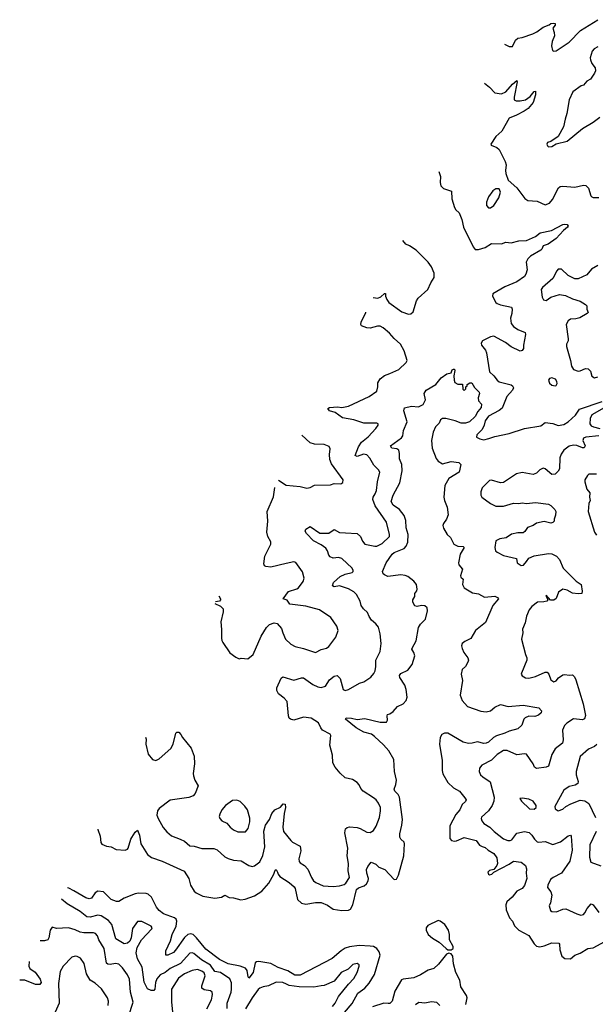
# Model space of a CAD drawing. Extents: x 2220333 to 2384341, y 721037 to 894043.
# Tile 135 of 256: x 2250399 to 2255663, y 813425 to 822434. Entities that reach past the tile are written whole.
import ezdxf

# ---------------------------------------------------------------- set-up
doc = ezdxf.new("R2010")
doc.units = 0

msp = doc.modelspace()

# ---------------------------------------------------------------- linework, layer by layer
at = {"layer": '0CON10XD'}
for points in [[(2254834.2, 822211.1), (2254863.3, 822193.3), (2254875, 822187.5), (2254905, 822187.5), (2254933.8, 822245), (2254955, 822263.8), (2254995, 822270), (2255092.5, 822305), (2255127.3, 822322.7), (2255185, 822366.2), (2255242.5, 822387.5), (2255255, 822397.5), (2255285, 822402.5), (2255295, 822400), (2255297.5, 822385), (2255273.3, 822355), (2255287.4, 822317.4), (2255289.4, 822285), (2255268.6, 822235), (2255262.5, 822195), (2255272, 822152), (2255285, 822146.2), (2255305, 822148.8), (2255425, 822229.2), (2255526.7, 822335), (2255685, 822433.8)], [(2255686, 822185), (2255653, 822167), (2255635.6, 822145), (2255615.8, 822085), (2255618, 822065), (2255632.7, 822032.7), (2255662.3, 821992.3), (2255663.8, 821965), (2255656.1, 821943.9), (2255619.5, 821890.5), (2255585, 821870), (2255555, 821836.2), (2255535, 821829.2), (2255456.7, 821773.3), (2255425, 821700), (2255403.3, 821575), (2255386.2, 821525), (2255373.8, 821455), (2255323.9, 821366.1), (2255255, 821320), (2255225, 821310), (2255220, 821295), (2255225, 821280), (2255235, 821270), (2255265, 821273.3), (2255305, 821297.5), (2255405, 821322.5), (2255545, 821439.2), (2255645, 821497.1), (2255705, 821541.4)], [(2254649.5, 821854.4), (2254696.2, 821816.2), (2254745, 821764.2), (2254805, 821754.5), (2254845, 821773.3), (2254904.8, 821845.2), (2254946.6, 821876.6), (2254950, 821865), (2254921.1, 821725), (2254921.9, 821701.9), (2254940.9, 821690.9), (2254975, 821691.1), (2255025, 821701.8), (2255067.6, 821732.4), (2255105, 821778), (2255115, 821778.8), (2255117.3, 821745), (2255094.6, 821675.4), (2255048.9, 821621.1), (2255012.9, 821597.1), (2254941.2, 821558.8), (2254876.1, 821533.9), (2254807.3, 821412.7), (2254753.8, 821365), (2254706.7, 821295), (2254711.2, 821285), (2254762.9, 821262.9), (2254782.7, 821245), (2254839.1, 821135), (2254848.5, 821105), (2254841.9, 821055), (2254845.7, 821025.7), (2254866.8, 820966.8), (2254944.2, 820895), (2255019.1, 820799.1), (2255045, 820780.8), (2255132.7, 820772.7), (2255205, 820740), (2255245, 820753.8), (2255272.4, 820787.6), (2255326, 820894), (2255343, 820907), (2255365, 820911.8), (2255475, 820901.9), (2255555, 820918.5), (2255576.9, 820916.9), (2255601.2, 820891.2), (2255622.3, 820822.3), (2255631.7, 820811.7), (2255645, 820806.7), (2255695, 820808)], [(2254230.9, 821046.2), (2254248.5, 820998.5), (2254245.4, 820945), (2254251.5, 820915), (2254275, 820888.1), (2254348.8, 820865), (2254350.5, 820795), (2254375, 820716), (2254386.5, 820695), (2254417.4, 820667.4), (2254441.9, 820605), (2254458.5, 820535), (2254545, 820356), (2254565, 820332), (2254595, 820330.6), (2254655, 820349.4), (2254715, 820387.5), (2254805.8, 820384.2), (2254845, 820398.8), (2254895, 820392), (2254965, 820409.2), (2255032.5, 820415), (2255115, 820450.6), (2255157.8, 820482.2), (2255264.1, 820505.9), (2255365, 820560), (2255385, 820564.2), (2255405, 820560), (2255416.2, 820546.2), (2255409.2, 820535), (2255373.7, 820506.3), (2255305, 820432.9), (2255230.8, 820379.2), (2255185, 820366), (2255174, 820335), (2255164.5, 820325.5), (2255071.3, 820268.7), (2255045.4, 820245), (2255031.3, 820215), (2255040, 820145), (2255027.8, 820105), (2255014.3, 820085), (2254945.3, 820034.7), (2254835, 819988.5), (2254725.9, 819924.1), (2254724.4, 819904.4), (2254755, 819846.7), (2254765, 819838), (2254797.5, 819825), (2254896.7, 819805), (2254902, 819785), (2254898.8, 819745), (2254886.7, 819703.3), (2254892.9, 819655), (2254915, 819627.5), (2254955, 819600), (2255020.7, 819570.7), (2255023.8, 819555), (2255006, 819455), (2255006.1, 819423.9), (2254993.6, 819406.4), (2254975, 819401.2), (2254895, 819441.4), (2254841.2, 819481.2), (2254735, 819537.9), (2254705, 819533.6), (2254649.2, 819505), (2254632.9, 819495), (2254620, 819475), (2254622.9, 819455), (2254658.7, 819408.7), (2254667.1, 819387.1), (2254695, 819210.8), (2254736.1, 819176.1), (2254765.5, 819135.5), (2254785, 819119.2), (2254894.3, 819094.3), (2254906.2, 819085), (2254914.2, 819065), (2254905.8, 819045), (2254855.5, 818985), (2254811.2, 818878.8), (2254785, 818857.5), (2254685, 818805.6), (2254656.4, 818765), (2254646.4, 818725), (2254627.3, 818685), (2254580, 818635), (2254576.7, 818615), (2254607.6, 818597.6), (2254645, 818590.5), (2254690.5, 818600.5), (2254745, 818620.9), (2254875, 818648.8), (2255015, 818692.9), (2255165, 818718), (2255205, 818749.2), (2255275, 818738.8), (2255325, 818721.2), (2255375, 818729.2), (2255415, 818755.7), (2255483.5, 818816.5), (2255519.5, 818870.5), (2255725, 818940)], [(2254705, 820711.2), (2254736.4, 820733.6), (2254780.8, 820805), (2254796.2, 820855), (2254785, 820887.5), (2254755, 820886.7), (2254725, 820866.7), (2254686.1, 820813.9), (2254668.8, 820765), (2254668.8, 820735), (2254685, 820713.3), (2254705, 820711.2)], [(2253633, 819891.5), (2253674.4, 819885.6), (2253703.3, 819896.7), (2253735, 819930), (2253745, 819930), (2253746, 819905), (2253756.7, 819875), (2253776.1, 819846.1), (2253895, 819762.2), (2253955, 819740), (2253975, 819742.2), (2253998.5, 819761.5), (2254029.5, 819860.5), (2254044.3, 819885.8), (2254130.6, 819965), (2254157.7, 820025), (2254190.4, 820075), (2254188.4, 820115), (2254165, 820172.5), (2254135, 820215.9), (2254025, 820324.5), (2253965, 820365.8), (2253931.1, 820381.1), (2253902.9, 820412.7)], [(2255685, 820184.3), (2255627.6, 820152.4), (2255585, 820098.6), (2255505, 820061.4), (2255475, 820064.2), (2255415, 820092.9), (2255355, 820150), (2255325, 820150), (2255310, 820135), (2255275.4, 820064.6), (2255181.2, 819985), (2255168.8, 819965), (2255176, 819895), (2255189.5, 819869.5), (2255215, 819866), (2255255.8, 819895.8), (2255335, 819919.1), (2255391.4, 819911.4), (2255455, 819881.1), (2255525, 819858.1), (2255575, 819828), (2255586.2, 819815), (2255586.7, 819785), (2255596.7, 819755), (2255587.5, 819745), (2255523.2, 819706.8), (2255485, 819695.8), (2255435, 819692.5), (2255415, 819678.8), (2255395.8, 819645), (2255415.8, 819515), (2255414, 819495), (2255400, 819465), (2255400, 819445), (2255437.1, 819315), (2255444.3, 819265), (2255464.5, 819234.5), (2255505, 819218.6), (2255525, 819220.6), (2255575, 819241.1), (2255598.6, 819238.6), (2255618, 819218), (2255631.1, 819171.1), (2255655, 819156), (2255685, 819165.6)], [(2251549.6, 815868.2), (2251555, 815850), (2251554.2, 815804.2), (2251574, 815715), (2251614.4, 815664.4), (2251645, 815656), (2251675, 815672), (2251782, 815765), (2251803.2, 815806.8), (2251828, 815905), (2251835, 815916.2), (2251855, 815916.2), (2251873.3, 815895), (2251887.5, 815865), (2251968.3, 815768.3), (2251996, 815695), (2251999.2, 815625), (2251985.8, 815535.8), (2251988.1, 815515), (2252001.2, 815475), (2252030, 815425), (2252004.2, 815355), (2251986.2, 815333.8), (2251945, 815317.8), (2251775, 815293.3), (2251675, 815216.9), (2251658.6, 815195), (2251654.3, 815155), (2251665.7, 815125.7), (2251712.2, 815042.2), (2251745, 815002), (2251787.6, 814967.6), (2251867.6, 814937.6), (2251906.4, 814916.4), (2251955.6, 814875.6), (2251995, 814872.5), (2252065, 814849.4), (2252175, 814850), (2252205, 814838.1), (2252275, 814775.6), (2252305, 814758.5), (2252355, 814742.7), (2252425, 814736.9), (2252495, 814695.7), (2252525, 814685.8), (2252545, 814692), (2252595, 814728.9), (2252624.2, 814785.8), (2252640, 814865), (2252631.3, 815008.7), (2252647.9, 815065), (2252682.5, 815115), (2252705, 815172.5), (2252732.5, 815205), (2252785, 815230), (2252809.3, 815260.7), (2252827.3, 815257.3), (2252829.2, 815225), (2252817.6, 815172.4), (2252805.7, 815045.7), (2252812, 815005), (2252878, 814925), (2252895, 814908), (2252962.7, 814872.7), (2252969.1, 814829.1), (2252953.1, 814755), (2252955, 814733.3), (2252965, 814719.2), (2253005, 814695.6), (2253032.9, 814662.9), (2253067.3, 814585), (2253086.9, 814555), (2253108.6, 814538.6), (2253175, 814507.8), (2253265, 814503.8), (2253325, 814507.8), (2253365, 814521.4), (2253380.6, 814535), (2253414.4, 814585.6), (2253404.5, 814645), (2253405.5, 814715), (2253395.4, 814785), (2253398.8, 814855), (2253373.4, 814995), (2253378.2, 815031.8), (2253395, 815043.5), (2253415, 815047.7), (2253485, 815043.9), (2253514.2, 815035), (2253575, 815001.4), (2253603.9, 814996.1), (2253634.3, 815015.7), (2253660, 815055), (2253688.9, 815135), (2253697.8, 815195), (2253697.5, 815225), (2253681.1, 815265), (2253658.9, 815295), (2253635, 815314.4), (2253541.2, 815375), (2253519.5, 815399.5), (2253504.1, 815434.1), (2253484.1, 815454.1), (2253441.7, 815481.7), (2253375, 815498), (2253329.1, 815539.1), (2253282.9, 815595), (2253262.7, 815635), (2253258.5, 815705), (2253235.6, 815795), (2253243.3, 815885), (2253238.3, 815898.3), (2253168.8, 815935), (2253152, 815955), (2253131.2, 816001.2), (2253065, 816041.9), (2252995, 816052.9), (2252905, 816026.2), (2252874.2, 816034.2), (2252864.2, 816044.2), (2252858.8, 816065), (2252844.3, 816195), (2252817.4, 816227.4), (2252764.5, 816265), (2252752.1, 816295), (2252750.9, 816320.9), (2252789.7, 816410.3), (2252805, 816422), (2252905, 816390.8), (2252975, 816412), (2252995, 816412), (2253080.9, 816350.9), (2253125, 816328.6), (2253155, 816324.4), (2253195, 816335.8), (2253231.2, 816395), (2253275, 816428), (2253303.6, 816433.6), (2253328.8, 816405), (2253356.4, 816306.4), (2253375, 816296.7), (2253407.5, 816305), (2253507.5, 816365), (2253545, 816376.2), (2253611.3, 816418.7), (2253638.7, 816451.3), (2253650, 816475), (2253657.1, 816515), (2253656.7, 816575), (2253695.7, 816654.3), (2253704.3, 816725), (2253695.5, 816815), (2253681.4, 816875), (2253656.3, 816906.3), (2253615, 816940), (2253594.5, 816974.5), (2253580.7, 817010.7), (2253543.6, 817043.6), (2253522.2, 817075), (2253514, 817115), (2253480.6, 817175), (2253455, 817200.5), (2253405, 817226.2), (2253325, 817254), (2253275, 817244), (2253258.8, 817255), (2253268.8, 817285), (2253330.3, 817339.7), (2253375, 817360.6), (2253440, 817375), (2253448.8, 817385), (2253448.8, 817395), (2253439.2, 817415), (2253345, 817503.1), (2253315, 817513.1), (2253265, 817508.6), (2253239.2, 817519.2), (2253225.8, 817535.8), (2253212.9, 817575), (2253197.9, 817597.9), (2253155, 817630.4), (2253086.2, 817665), (2253021.9, 817731.9), (2253008.6, 817755), (2253016.6, 817773.4), (2253055, 817796.7), (2253145, 817736.7), (2253225, 817736.7), (2253275, 817768.8), (2253325, 817741.9), (2253378.3, 817738.3), (2253485, 817732.5), (2253515.4, 817705.4), (2253535, 817661.2), (2253555, 817636), (2253648.3, 817618.3), (2253665, 817618), (2253715, 817642.2), (2253780, 817705), (2253780.6, 817725), (2253754.5, 817835), (2253648.9, 817985), (2253629.7, 818045), (2253630.7, 818065), (2253651.1, 818095), (2253662.2, 818125), (2253670.8, 818205), (2253691.9, 818295), (2253680.6, 818315), (2253638, 818358), (2253602.6, 818422.6), (2253575, 818451.8), (2253542.8, 818457.2), (2253485, 818438), (2253466.4, 818446.4), (2253498.2, 818525), (2253525, 818568.1), (2253585, 818618.2), (2253655.7, 818695), (2253676.2, 818725), (2253676.7, 818735), (2253665, 818742), (2253545, 818743.5), (2253455, 818772.4), (2253351.3, 818791.3), (2253285, 818840), (2253233.3, 818855), (2253216.7, 818875), (2253233.6, 818886.4), (2253305, 818890.4), (2253345, 818886.2), (2253405, 818897.3), (2253595, 818985.6), (2253664, 819035), (2253674.2, 819075), (2253675, 819112.5), (2253695, 819148), (2253735, 819179.2), (2253785, 819195.6), (2253865, 819234), (2253933.9, 819296.1), (2253941.2, 819315), (2253916.7, 819405), (2253881.4, 819465), (2253825, 819516.4), (2253782.1, 819565), (2253723.1, 819615), (2253695, 819629.5), (2253670.3, 819629.7), (2253605, 819610), (2253575, 819614), (2253523.6, 819633.6), (2253517.5, 819645), (2253521.2, 819665), (2253564.2, 819755), (2253563.7, 819757.7)], [(2251113.6, 815026.3), (2251113.1, 815025.3), (2251134, 814965), (2251140, 814905), (2251150.7, 814890.7), (2251193.6, 814873.6), (2251235, 814866.7), (2251281.7, 814841.7), (2251365, 814835.6), (2251385, 814844.3), (2251391.9, 814855), (2251414.5, 814935), (2251425, 814952.5), (2251455, 815001.2), (2251475, 815017.5), (2251495, 814972.5), (2251506, 814895), (2251568.8, 814795), (2251605, 814769.2), (2251702.5, 814735), (2251902.3, 814642.3), (2251945.9, 814575.9), (2251961.2, 814515), (2251995, 814460), (2252012.5, 814445), (2252075, 814414.2), (2252185, 814397.8), (2252244.4, 814405.6), (2252275, 814423.3), (2252315, 814401.2), (2252355, 814400), (2252421.7, 814381.7), (2252462.1, 814387.9), (2252545, 814417.1), (2252615, 814459.4), (2252676.7, 814533.3), (2252724.2, 814615), (2252735, 814652.5), (2252745, 814660), (2252757.8, 814635), (2252762.9, 814615), (2252777.5, 814595), (2252865, 814541.2), (2252910.3, 814500.3), (2252919.2, 814485), (2252940.9, 814385), (2252975, 814349.2), (2253015, 814340.8), (2253105, 814357.6), (2253155, 814357.5), (2253213.5, 814333.5), (2253264.7, 814294.7), (2253345, 814284.1), (2253405, 814286.2), (2253425, 814295.5), (2253445.9, 814334.1), (2253480.6, 814475), (2253498.5, 814491.5), (2253550.2, 814509.8), (2253572.1, 814527.9), (2253586.5, 814555), (2253589.1, 814575), (2253572.7, 814625), (2253571.3, 814658.7), (2253583.2, 814686.8), (2253613, 814727), (2253655, 814706.9), (2253685, 814681.2), (2253737.4, 814657.4), (2253825, 814565.8), (2253845, 814570), (2253863.4, 814606.6), (2253913.6, 814785), (2253919.5, 814895), (2253915, 814909.2), (2253885.7, 814935), (2253876.9, 814955), (2253875.6, 814985), (2253894.6, 815065.4), (2253899.3, 815115), (2253871.8, 815321.8), (2253860.8, 815345), (2253830.4, 815375), (2253822.6, 815392.6), (2253840.3, 815435), (2253843.8, 815475), (2253827.9, 815555), (2253821.6, 815665), (2253774.6, 815745), (2253725, 815800.8), (2253642.7, 815875), (2253615, 815896.1), (2253545, 815914.2), (2253475, 815953.8), (2253379.2, 816035), (2253385.5, 816045.5), (2253435, 816043.1), (2253485, 816030), (2253555, 816040.6), (2253695, 816005.7), (2253753.9, 816006.1), (2253764, 816025), (2253759.2, 816065), (2253763.4, 816076.6), (2253785, 816082.5), (2253815, 816102.9), (2253855, 816150.9), (2253905.5, 816175), (2253934.5, 816205), (2253942.1, 816235), (2253934.6, 816305), (2253921.5, 816345), (2253875, 816414), (2253871.8, 816435), (2253885, 816452.2), (2253948.8, 816481.2), (2253988.5, 816535), (2254011.9, 816615), (2254004.5, 816644.5), (2253985.8, 816675), (2253987.1, 816685), (2254025, 816751.2), (2254046.7, 816873.3), (2254065, 816902.5), (2254110.9, 816949.1), (2254128.1, 817025), (2254125, 817053.3), (2254105, 817072.5), (2254075, 817075.6), (2254034.2, 817064.2), (2254012.3, 817072.3), (2253994.2, 817105), (2253995.8, 817125), (2254012, 817155), (2254012, 817185), (2254031.1, 817208.9), (2254035.5, 817225), (2254027.9, 817265), (2254005, 817297.3), (2253948.8, 817338.8), (2253925, 817348.7), (2253885, 817354), (2253765, 817338.8), (2253735, 817353.3), (2253723.8, 817365), (2253718, 817385), (2253751.1, 817465), (2253805, 817542.9), (2253825, 817557.5), (2253914.1, 817595.9), (2253932.9, 817617.1), (2253948.9, 817655), (2253950.9, 817725), (2253934.7, 817784.7), (2253930.7, 817850.7), (2253916, 817896), (2253873.2, 817953.2), (2253815, 817991.2), (2253797.1, 818025), (2253814.2, 818085), (2253874.2, 818195), (2253896.9, 818305), (2253893.1, 818365), (2253872.6, 818415), (2253872.3, 818465), (2253865.6, 818495), (2253847.4, 818507.4), (2253803.3, 818515), (2253788.8, 818535), (2253890.5, 818609.5), (2253902.5, 818625), (2253908.5, 818675), (2253941.8, 818755), (2253912, 818855), (2253917, 818883), (2253983, 818897), (2254045, 818893.1), (2254087.8, 818912.2), (2254111.4, 818955), (2254097.5, 819015), (2254115, 819043.8), (2254205, 819096.2), (2254255, 819157.5), (2254306.4, 819193.6), (2254346.4, 819203.6), (2254355, 819230), (2254365, 819237.5), (2254376.4, 819236.4), (2254380, 819225), (2254370, 819175), (2254372.5, 819135), (2254380, 819115), (2254405, 819100), (2254448.3, 819098.3), (2254453, 819053), (2254465, 819040), (2254480, 819055), (2254480, 819075), (2254490, 819085), (2254490, 819095), (2254515, 819110), (2254535, 819110), (2254557.5, 819067.5), (2254601.2, 819025), (2254603.8, 819015), (2254591.2, 818975), (2254595.9, 818945.9), (2254621.2, 818915), (2254620, 818885), (2254589.6, 818850.4), (2254565, 818801.9), (2254512.5, 818755), (2254475, 818741.5), (2254435, 818741.3), (2254382.4, 818762.4), (2254295, 818785.5), (2254265, 818786.5), (2254246.2, 818773.8), (2254235, 818742.9), (2254202, 818708), (2254179.8, 818660.2), (2254164.4, 818585), (2254170, 818515), (2254208.3, 818418.3), (2254225, 818393.8), (2254265, 818370), (2254345, 818391.4), (2254415, 818382.5), (2254432.5, 818365), (2254416.7, 818295), (2254325, 818236), (2254287.4, 818172.6), (2254276.9, 818065), (2254282.9, 818035), (2254308.1, 817975), (2254317.3, 817902.7), (2254302, 817865), (2254274.4, 817825.6), (2254270, 817805), (2254275, 817782.5), (2254307.5, 817725), (2254337.5, 817695), (2254370, 817635), (2254405, 817616.2), (2254453.3, 817613.3), (2254462.5, 817605), (2254426.2, 817545), (2254412.5, 817465), (2254416, 817445), (2254448, 817405), (2254431.2, 817345), (2254433.9, 817333.9), (2254453.9, 817313.9), (2254449.2, 817265), (2254463.8, 817235), (2254540.5, 817190.5), (2254595, 817181.2), (2254649.5, 817149.5), (2254745, 817158.2), (2254768.7, 817148.7), (2254777.5, 817135), (2254724.6, 817075.4), (2254660.3, 816919.7), (2254566.2, 816845), (2254525, 816773.3), (2254470, 816745), (2254446.7, 816725), (2254440, 816705), (2254445, 816680), (2254460, 816645), (2254498.8, 816595), (2254503.8, 816575), (2254498.8, 816555), (2254475, 816517.5), (2254445, 816490), (2254436.7, 816445), (2254448.3, 816388.3), (2254426, 816255), (2254447.1, 816205), (2254495, 816148.6), (2254615, 816108.1), (2254665, 816100), (2254705, 816111.2), (2254745.6, 816144.4), (2254795, 816167.7), (2254865, 816151.1), (2255002.1, 816162.1), (2255146.4, 816136.4), (2255171.7, 816111.7), (2255168.3, 816091.7), (2255145, 816070), (2255110.7, 816059.3), (2255055, 816061.2), (2255022.7, 816047.3), (2255010, 816035), (2254990.7, 815979.3), (2254955, 815946.2), (2254875, 815925.8), (2254834.6, 815905.4), (2254758.7, 815881.3), (2254733.6, 815866.4), (2254685, 815822.5), (2254665, 815814.2), (2254645, 815812), (2254585, 815827.5), (2254535.8, 815815.8), (2254505, 815810.6), (2254455, 815823.5), (2254315, 815905.5), (2254285, 815906.9), (2254260, 815895), (2254245.7, 815865), (2254239.4, 815805), (2254262.9, 815655), (2254261.4, 815565), (2254269.2, 815535), (2254314, 815455), (2254365, 815406), (2254420.6, 815375), (2254471.4, 815315), (2254480.8, 815295), (2254475, 815281.2), (2254445, 815253.8), (2254425.6, 815205), (2254387.6, 815162.4), (2254331.7, 815058.3), (2254332.8, 814942.8), (2254348, 814925), (2254375, 814917.9), (2254395, 814920.7), (2254465, 814950), (2254575, 814925.4), (2254605, 814882.2), (2254629.1, 814869.1), (2254655, 814860.9), (2254684.8, 814834.8), (2254734.7, 814804.7), (2254763.1, 814765), (2254767.5, 814715), (2254762, 814695), (2254735, 814657.5), (2254695, 814648.8), (2254680, 814635), (2254685, 814617.5), (2254695, 814611.2), (2254717.5, 814615), (2254736.2, 814633.8), (2254875, 814706.7), (2254915, 814735.6), (2254985.5, 814725.5), (2255026, 814695), (2255034.2, 814665), (2255030, 814625), (2255035.6, 814575.6), (2255016.6, 814513.4), (2254995, 814485.8), (2254945, 814460.8), (2254902.9, 814405), (2254855, 814363.8), (2254844, 814335), (2254848.8, 814288.8), (2254879.4, 814215), (2254905.7, 814185), (2254924.6, 814144.6), (2254962.9, 814105), (2255055.4, 814055.4), (2255105, 813978.8), (2255125, 813958), (2255155, 813951.4), (2255195, 813960.5), (2255265, 813987.8), (2255330, 813985), (2255336.1, 813976.1), (2255337.8, 813925), (2255356.2, 813865), (2255384.4, 813844.4), (2255435, 813842.5), (2255476.7, 813875), (2255525, 813892.5), (2255595, 813937.1), (2255645, 813940.6), (2255785, 814018.6)], [(2255295, 819083.8), (2255305, 819087.5), (2255313.8, 819105), (2255311.2, 819125), (2255300, 819145), (2255265, 819158), (2255245, 819150), (2255234, 819135), (2255245, 819107.5), (2255265, 819090), (2255295, 819083.8)], [(2255745, 818883.1), (2255632.9, 818817.1), (2255615.6, 818785), (2255612.9, 818735), (2255625, 818717.5), (2255648.2, 818708.2), (2255705, 818692.5)], [(2252767.3, 818219.8), (2252835, 818176), (2252965, 818162), (2253025, 818148.8), (2253055, 818154.2), (2253095, 818175.7), (2253241.4, 818178.6), (2253275, 818190), (2253335, 818187.5), (2253355, 818200), (2253356.7, 818225), (2253249.2, 818369.2), (2253235, 818410), (2253231.1, 818455), (2253237.5, 818507.5), (2253228.8, 818528.8), (2253185, 818545.7), (2253095, 818550.4), (2253055, 818562.5), (2252980.5, 818631.4)], [(2255695, 818627.8), (2255576.7, 818613.3), (2255554, 818605), (2255550, 818585), (2255569.2, 818535), (2255562, 818518), (2255545, 818518.1), (2255495, 818538.5), (2255465, 818541.1), (2255425, 818531.8), (2255375, 818495.6), (2255350.5, 818459.5), (2255339.1, 818425), (2255335.7, 818325), (2255325, 818303.8), (2255295, 818276.7), (2255265, 818273.8), (2255205.4, 818325.4), (2255185, 818329.2), (2255155, 818315.7), (2255126.2, 818283.8), (2255095, 818273.1), (2254995, 818290), (2254942.6, 818277.4), (2254825, 818199.5), (2254795, 818197.5), (2254715, 818220.5), (2254695, 818216.7), (2254629.1, 818150.9), (2254616, 818115), (2254616.2, 818085), (2254625.9, 818065.9), (2254705, 818005.8), (2254755, 817982.5), (2254825, 817984.2), (2254915, 818009.2), (2254965, 818006.9), (2254995, 818013.1), (2255035, 818008.6), (2255115, 818015.8), (2255235, 818001.2), (2255257.7, 817987.7), (2255292.3, 817952.3), (2255301.2, 817935), (2255300.7, 817899.3), (2255287.5, 817865), (2255286.7, 817845), (2255275, 817832.5), (2255255, 817828.8), (2255195, 817841.2), (2255125, 817828.8), (2255095, 817806.2), (2255042.7, 817787.3), (2255019.4, 817750.6), (2255005, 817740), (2254955, 817738), (2254896.4, 817726.4), (2254847.5, 817692.5), (2254790, 817685), (2254753.3, 817665), (2254743.8, 817605), (2254751.2, 817575), (2254765, 817561.2), (2254825, 817532.9), (2254942.5, 817505), (2254948.9, 817465), (2254985, 817440), (2255006.9, 817443.1), (2255035, 817476), (2255055, 817508.1), (2255105, 817529.3), (2255235, 817550), (2255265.3, 817545.3), (2255308.8, 817525), (2255335, 817496), (2255370, 817415), (2255488, 817298), (2255533.8, 817265), (2255543.8, 817205), (2255540, 817185), (2255505, 817182), (2255455, 817187.5), (2255405, 817215.7), (2255365, 817224.2), (2255326, 817195), (2255305, 817137.5), (2255285, 817123.3), (2255253, 817123), (2255215, 817170), (2255212.5, 817155), (2255230, 817125), (2255220, 817115), (2255193.3, 817106.7), (2255135, 817104.2), (2255082, 817065), (2255059.2, 817035), (2255032.5, 816975), (2255022, 816915), (2254996.1, 816856.1), (2254999.2, 816825), (2254987.1, 816765), (2255025.6, 816625), (2255036.9, 816595), (2255035.6, 816575), (2254988.8, 816455), (2254986.7, 816445), (2254995, 816430), (2255023.4, 816413.4), (2255055, 816408.1), (2255115, 816425.5), (2255205, 816465.6), (2255224.3, 816464.3), (2255239.2, 816445), (2255255.8, 816395), (2255285, 816375.7), (2255305, 816384.3), (2255326.2, 816413.8), (2255365, 816440), (2255385, 816444.2), (2255425, 816436.2), (2255455, 816440), (2255472.8, 816422.8), (2255484.9, 816394.9), (2255552.4, 816175), (2255573, 816067), (2255565, 816036.7), (2255545, 816029.2), (2255465, 816036.9), (2255402, 815998), (2255382.9, 815975), (2255364.2, 815935), (2255369.2, 815845), (2255364.2, 815815), (2255295, 815762.5), (2255265, 815710), (2255235, 815603.8), (2255215, 815594.4), (2255125, 815584), (2255105.9, 815595.9), (2255094.3, 815625), (2255034.2, 815714.2), (2255015, 815718), (2254945, 815707.8), (2254856.4, 815746.4), (2254825, 815747.9), (2254765, 815710.9), (2254715, 815658.7), (2254625, 815612.9), (2254603.6, 815586.4), (2254600.8, 815555), (2254614.2, 815525), (2254634.2, 815505), (2254702.1, 815462.1), (2254739.8, 815319.8), (2254736.2, 815285), (2254718.5, 815245), (2254685.5, 815195), (2254623.4, 815136.6), (2254619.2, 815125), (2254624.3, 815105), (2254645, 815079.2), (2254697.5, 815045), (2254737.5, 815005), (2254825, 814938.6), (2254862.5, 814925), (2254885, 814922.9), (2254900.2, 814929.8), (2254945, 814990.4), (2255015, 815006.6), (2255058.2, 814998.3), (2255083.3, 814973.3), (2255105.7, 814935), (2255131.4, 814911.4), (2255147.9, 814907.9), (2255205, 814915.5), (2255275, 814886.9), (2255345, 814911.1), (2255415, 814967.5), (2255435, 814972), (2255443.8, 814965), (2255452.5, 814835), (2255430, 814735), (2255355.2, 814624.8), (2255277.5, 814585), (2255253.5, 814566.5), (2255228.6, 814515), (2255225.8, 814495), (2255256, 814455), (2255264.2, 814425), (2255254, 814355), (2255242.5, 814325), (2255253, 814283), (2255265, 814274), (2255309.5, 814270.5), (2255365, 814295.8), (2255395, 814298), (2255494.3, 814254.3), (2255531.7, 814241.7), (2255555, 814247.5), (2255568.7, 814261.3), (2255588.3, 814301.7), (2255625, 814343.3), (2255645, 814336.7), (2255696.8, 814266.8)], [(2255675, 818276.9), (2255604.3, 818275.7), (2255591.2, 818265), (2255568, 818225), (2255566, 818205), (2255585, 818137.5), (2255613.3, 818105), (2255610, 818065), (2255616.7, 818035), (2255604.1, 818005.9), (2255598.1, 817935), (2255654.7, 817744.7), (2255675, 817717.5)], [(2252183.4, 817092.2), (2252236.6, 817066.6), (2252258.8, 817045), (2252258.8, 817015), (2252240, 816925), (2252246, 816855), (2252243.3, 816775), (2252248.8, 816755), (2252256.7, 816735), (2252322.3, 816642.3), (2252375, 816600), (2252405, 816587.5), (2252425, 816592.5), (2252485, 816587.5), (2252533.9, 816626.1), (2252608, 816795), (2252655, 816873.3), (2252685, 816900), (2252727, 816917), (2252755, 816910), (2252793.3, 816865), (2252806.2, 816825), (2252831.2, 816765), (2252878.8, 816718.8), (2252919.5, 816699.5), (2252995, 816681.2), (2253105, 816644), (2253155, 816672.9), (2253205, 816684.4), (2253225, 816697.5), (2253289.2, 816785), (2253312, 816845), (2253298.8, 816885), (2253243.3, 816965), (2253140, 817035), (2253015, 817066.5), (2252870, 817085), (2252845, 817122.5), (2252810, 817135), (2252857.7, 817202.3), (2252935, 817225.8), (2252948, 817235), (2252992, 817295), (2253000.8, 817325), (2252985, 817382.5), (2252925, 817466.7), (2252905, 817473.8), (2252835, 817456.9), (2252695, 817424.3), (2252649.7, 817429.7), (2252637.5, 817437.5), (2252632, 817455), (2252642, 817525), (2252696.2, 817635), (2252695.8, 817655.8), (2252667.5, 817705), (2252659.4, 817745), (2252667.1, 817845), (2252662.5, 817935), (2252720.9, 818069.1), (2252732.6, 818152.7)], [(2252219.2, 817161.4), (2252236.2, 817133.8), (2252236.7, 817125), (2252227.5, 817115), (2252191.2, 817107.4)], [(2255677.2, 815802.8), (2255655, 815784.3), (2255601.3, 815758.7), (2255525, 815693.8), (2255487.3, 815555), (2255487.8, 815525), (2255506.7, 815465), (2255503.4, 815446.6), (2255479.5, 815430.5), (2255425, 815418.6), (2255375, 815385.8), (2255293.3, 815235), (2255297.5, 815215), (2255325, 815196.7), (2255365, 815210.8), (2255393.6, 815236.4), (2255439.8, 815260.2), (2255525, 815293.5), (2255567.4, 815287.4), (2255603, 815263), (2255663.5, 815135)], [(2252465, 815004), (2252490, 815035), (2252502.5, 815095), (2252503, 815127), (2252483.1, 815205), (2252459.3, 815239.3), (2252415, 815281.2), (2252385, 815293.3), (2252345, 815290), (2252280, 815245), (2252246.2, 815205), (2252228, 815165), (2252224, 815145), (2252228.8, 815125), (2252246.7, 815105), (2252292.4, 815082.4), (2252322.5, 815045), (2252355, 815020.6), (2252395, 815004.3), (2252465, 815004)], [(2255105, 815211.2), (2255122.5, 815225), (2255123.3, 815245), (2255095, 815283.3), (2255055, 815301.2), (2254995, 815312.5), (2254971.7, 815308.3), (2254987.5, 815285), (2255062.7, 815212.7), (2255105, 815211.2)], [(2255672.2, 815005), (2255613.5, 814885), (2255611.3, 814771.3), (2255623.3, 814725), (2255712.6, 814692.6)], [(2253368.3, 813351.7), (2253438.5, 813431.5), (2253492.7, 813527.3), (2253556.4, 813573.6), (2253595, 813618.1), (2253645, 813698.5), (2253694.3, 813875), (2253686.7, 813906.7), (2253665, 813934.6), (2253635, 813952.7), (2253605, 813958.7), (2253505, 813963.1), (2253415, 813950.3), (2253375, 813938.2), (2253339.6, 813915), (2253256.7, 813843.3), (2252965, 813690.7), (2252915, 813692.7), (2252850.8, 813730.8), (2252763.3, 813763.3), (2252695, 813798.7), (2252585, 813815.5), (2252565, 813814.4), (2252552.2, 813805), (2252534.2, 813715.8), (2252494.2, 813664.2), (2252487.1, 813677.1), (2252480.6, 813735), (2252465.5, 813755.5), (2252415, 813775.2), (2252305, 813796.1), (2252225, 813833.9), (2252100.6, 813930.6), (2252015, 814034.7), (2251985, 814062.7), (2251965, 814070.8), (2251936.9, 814065), (2251905, 814037.7), (2251825, 813920), (2251805, 813900.5), (2251755, 813875.7), (2251734.2, 813874.2), (2251735.6, 813915), (2251778.8, 814005), (2251792, 814065), (2251828.7, 814141.3), (2251837.5, 814185), (2251828.9, 814205), (2251815.6, 814215), (2251714.1, 814254.1), (2251674.3, 814285), (2251648.8, 814315), (2251605.9, 814405), (2251575, 814431.9), (2251555, 814437.9), (2251485, 814441.3), (2251455.2, 814434.8), (2251353.6, 814396.4), (2251305, 814365.8), (2251285.6, 814364.4), (2251235, 814383.8), (2251165, 814454.6), (2251115, 814461.8), (2251088.2, 814445), (2251055, 814396.9), (2251035, 814391.1), (2251005, 814398.5), (2250895, 814464.7), (2250847.7, 814487.7), (2250836.4, 814491.1)], [(2252295, 813387.5), (2252297.3, 813435), (2252332.5, 813535), (2252337.5, 813565), (2252335, 813622.5), (2252319.4, 813659.4), (2252234.3, 813715), (2252185, 813726.2), (2252145, 813782.2), (2252060.9, 813830.9), (2251991.5, 813891.5), (2251975, 813897.5), (2251955, 813892.3), (2251869.9, 813800.1), (2251775.9, 813754.1), (2251728.2, 813715), (2251685, 813694.5), (2251653.1, 813656.9), (2251639.6, 813625), (2251635.8, 813564.2), (2251625, 813552.2), (2251602.2, 813552.2), (2251567.1, 813567.1), (2251538.1, 813628.1), (2251518.2, 813765), (2251475, 813842), (2251464.6, 813895), (2251472.7, 813945), (2251514.1, 814015.9), (2251608, 814115), (2251610, 814125), (2251601.2, 814141.2), (2251515, 814182), (2251475, 814183.3), (2251431.7, 814118.3), (2251417.8, 814035), (2251406.2, 814003.8), (2251385, 813984.3), (2251355, 813980), (2251277.8, 814025), (2251241.8, 814155), (2251211.2, 814191.2), (2251143.6, 814233.6), (2251115, 814241.8), (2251045, 814221.7), (2251012.2, 814225), (2250951.1, 814275), (2250833.8, 814343.8), (2250782.3, 814386.6)], [(2254345, 813922.2), (2254363.1, 813935), (2254363.5, 813955), (2254330.8, 814015), (2254330.2, 814065), (2254320, 814105), (2254286.5, 814155), (2254245, 814187.1), (2254225, 814193.6), (2254130.8, 814145), (2254117.5, 814125), (2254115.6, 814105), (2254135, 814062.9), (2254175, 814030), (2254235.3, 813995.3), (2254298.1, 813935), (2254315, 813924.4), (2254345, 813922.2)], [(2251393.8, 813315), (2251437.5, 813445), (2251412.5, 813535), (2251403.8, 813655), (2251385, 813695.8), (2251339.9, 813759.9), (2251305, 813793.1), (2251275, 813799.4), (2251225, 813790.9), (2251204, 813794), (2251192.7, 813802.7), (2251171.8, 813935), (2251123.9, 814013.9), (2251110.9, 814050.9), (2251092.4, 814072.4), (2251075, 814080.6), (2250985, 814077.9), (2250951.2, 814085), (2250905, 814107.5), (2250845, 814125.6), (2250735, 814118.8), (2250695, 814130), (2250678.8, 814105), (2250667, 814033), (2250655.7, 814014.3), (2250625, 814005.8), (2250585, 814005.7)], [(2251206.9, 813415), (2251210.8, 813455), (2251200.8, 813485), (2251147.6, 813567.6), (2251089.8, 813619.8), (2251044.7, 813644.7), (2251011.4, 813705), (2250987.6, 813797.6), (2250955, 813846.7), (2250925, 813863.3), (2250905, 813866.2), (2250875, 813856), (2250796.2, 813775), (2250768.8, 813725), (2250754.3, 813615), (2250760.4, 813435), (2250695, 813293.3)], [(2254479.2, 813425), (2254490.5, 813485), (2254486.5, 813505), (2254433.5, 813585), (2254424.4, 813645), (2254387.6, 813717.6), (2254366.1, 813795), (2254359.5, 813865), (2254345, 813885.6), (2254325, 813893.5), (2254303.1, 813885), (2254227.7, 813792.3), (2254186.8, 813753.2), (2254135, 813737.3), (2254065, 813695.5), (2254005, 813668.8), (2253905, 813655.5), (2253891.1, 813648.9), (2253828.5, 813545), (2253805, 813453.3), (2253785, 813433.3), (2253768.3, 813431.7), (2253730, 813435), (2253625, 813402.5)], [(2250486.6, 813815.7), (2250483.7, 813775), (2250492.6, 813752.6), (2250539.6, 813719.6), (2250585.5, 813655), (2250595.7, 813624.3), (2250584.2, 813605.8), (2250545, 813605.6), (2250445, 813647.7), (2250399.2, 813646.7)], [(2252111.2, 813385), (2252153.3, 813465), (2252163.1, 813515), (2252158.1, 813535), (2252145, 813548.6), (2252085, 813557.3), (2252063.3, 813573.3), (2252063.4, 813595), (2252095.8, 813685), (2252085, 813714.5), (2252065, 813729.6), (2252025, 813743.3), (2251975.3, 813734.7), (2251905, 813703.6), (2251851.5, 813665), (2251786.4, 813563.6), (2251786, 813444), (2251796, 813355)], [(2253259.2, 813405), (2253283.1, 813435), (2253315, 813496.2), (2253405, 813608.8), (2253455, 813661.2), (2253485.6, 813715), (2253503.8, 813775), (2253503.3, 813785), (2253485, 813797.5), (2253445, 813789.2), (2253403, 813747), (2253338, 813715), (2253274.3, 813635.7), (2253185, 813596.2), (2253155, 813595.8), (2253088.9, 813581.1), (2252955, 813583.9), (2252865, 813598.7), (2252840, 813610), (2252805, 813623.8), (2252745, 813629.4), (2252675, 813592.9), (2252625, 813585.8), (2252595, 813572.5), (2252579.8, 813560.2), (2252525, 813484.4), (2252464.4, 813385)], [(2254240, 813415), (2254213, 813443), (2254165, 813447.5), (2254105, 813436.2), (2254048.3, 813441.7), (2254018.3, 813421.7)]]:
    msp.add_lwpolyline(points, dxfattribs=at)

doc.saveas('drawing.dxf')
